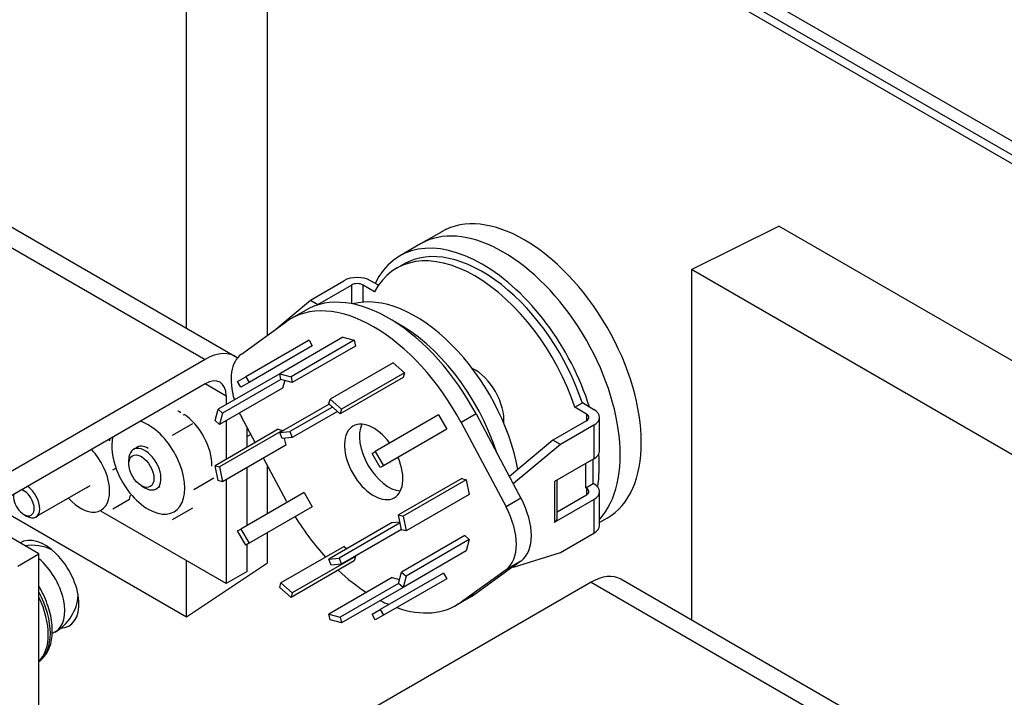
# Model space of a CAD drawing. Header units: inches. Extents: x 0 to 26.5, y 0 to 16.9.
# Tile 13 of 24: x 23.4 to 24.5, y 6.7 to 7.5. Entities that reach past the tile are written whole.
import ezdxf

# ---------------------------------------------------------------- set-up
doc = ezdxf.new("R2010")
doc.units = ezdxf.units.IN
doc.header["$LTSCALE"] = 0.5
doc.header["$MEASUREMENT"] = 0
doc.layers.add('AM_VIS', color=7, linetype='Continuous', lineweight=30)

msp = doc.modelspace()

# ---------------------------------------------------------------- linework, layer by layer
at = {"layer": 'AM_VIS', "color": 72}
for p, q in [((22.2625, 8.6528), (25.7627, 6.632)), ((22.2308, 8.6457), (25.731, 6.6249)), ((25.7393, 6.6297), (22.2391, 8.6505)), ((23.6707, 7.0091), (23.6667, 7.0068)), ((23.543, 6.9951), (23.5377, 6.9921)), ((23.5324, 6.9757), (23.5324, 6.9803)), ((23.5467, 6.9509), (23.5507, 6.9486)), ((23.5676, 6.9496), (23.5636, 6.9473))]:
    msp.add_line(p, q, dxfattribs=at)
at = {"layer": 'AM_VIS', "color": 52}
for p, q in [((23.6527, 7.0975), (22.1612, 7.9586)), ((23.077, 7.407), (23.619, 7.0941)), ((23.619, 7.0941), (23.0038, 6.7389)), ((23.0038, 6.7114), (23.619, 7.0666)), ((23.619, 7.0666), (23.6428, 7.0528)), ((23.6428, 7.0528), (23.6428, 7.0428)), ((23.6428, 7.0245), (23.6428, 6.9808)), ((23.6667, 6.9946), (23.6667, 7.0166)), ((23.6667, 6.9059), (23.6667, 6.9715)), ((23.6428, 6.9577), (23.6428, 6.84)), ((23.6428, 6.84), (23.5008, 6.922)), ((23.6667, 6.8538), (23.6667, 6.8843)), ((23.6667, 6.8538), (23.6428, 6.84)), ((25.5818, 5.9837), (24.0902, 6.8449)), ((24.0565, 6.8415), (23.4413, 6.4863)), ((24.0565, 6.8415), (24.2983, 6.7019))]:
    msp.add_line(p, q, dxfattribs=at)
at = {"layer": 'AM_VIS', "color": 31}
for p, q in [((23.6899, 7.1216), (23.6899, 7.5798)), ((23.5977, 7.1292), (23.5977, 7.5266)), ((24.1705, 7.1959), (24.2693, 7.2452)), ((24.9229, 6.8679), (24.2693, 7.2452)), ((23.8872, 7.2389), (23.8633, 7.2251)), ((23.8633, 7.2251), (23.8394, 7.2113)), ((24.1705, 7.1959), (24.1705, 6.7985)), ((24.8308, 6.8147), (24.1705, 7.1959)), ((23.6899, 6.9193), (23.6899, 6.9731)), ((23.4881, 6.9507), (23.4271, 6.9155)), ((23.3796, 6.9284), (23.5977, 6.8024)), ((23.4135, 6.9183), (23.4166, 6.9165)), ((24.0747, 6.9141), (24.0661, 6.9092)), ((23.6899, 6.8633), (23.6899, 6.8977)), ((23.5977, 6.8024), (23.5977, 6.866)), ((23.5977, 6.8024), (23.6899, 6.8633))]:
    msp.add_line(p, q, dxfattribs=at)
at = {"layer": 'AM_VIS', "color": 43}
for p, q in [((23.8361, 7.1975), (23.8446, 7.2024)), ((23.7384, 7.1614), (23.7763, 7.1833)), ((23.7469, 7.1565), (23.7848, 7.1784)), ((23.7848, 7.1784), (23.7848, 7.1572)), ((23.7981, 7.159), (23.7981, 7.1784)), ((23.8112, 7.1708), (23.7981, 7.1784)), ((23.8155, 7.1781), (23.8066, 7.1833)), ((23.6969, 7.1266), (23.7384, 7.1614)), ((23.7384, 7.1614), (23.7469, 7.1565)), ((23.7458, 7.1556), (23.7469, 7.1565)), ((23.7334, 7.1501), (23.7164, 7.1403)), ((23.6601, 7.1001), (23.7111, 7.1369)), ((23.7368, 7.1158), (23.6652, 7.0745)), ((23.7752, 7.1192), (23.7036, 7.0779)), ((23.788, 7.1158), (23.7164, 7.0745)), ((23.7368, 7.1158), (23.7405, 7.1093)), ((23.7752, 7.1192), (23.788, 7.1158)), ((23.788, 7.1158), (23.7893, 7.1091)), ((23.7405, 7.1093), (23.6689, 7.068)), ((23.7893, 7.1091), (23.7178, 7.0678)), ((23.8323, 7.0902), (23.7607, 7.0489)), ((23.8323, 7.0902), (23.8451, 7.0789)), ((23.7036, 7.0779), (23.6336, 7.0375)), ((23.7036, 7.0779), (23.7164, 7.0745)), ((23.7049, 7.0712), (23.7036, 7.0779)), ((23.8451, 7.0789), (23.7735, 7.0375)), ((23.8451, 7.0789), (23.8437, 7.0737)), ((23.7049, 7.0712), (23.6388, 7.033)), ((23.6558, 7.0691), (23.6652, 7.0745)), ((23.6596, 7.0626), (23.6558, 7.0691)), ((23.6689, 7.068), (23.6596, 7.0626)), ((23.6652, 7.0745), (23.6689, 7.068)), ((23.7178, 7.0678), (23.7049, 7.0712)), ((23.7092, 7.07), (23.7069, 7.0615)), ((23.7164, 7.0745), (23.7178, 7.0678)), ((23.8437, 7.0737), (23.7721, 7.0324)), ((23.7069, 7.0615), (23.6353, 7.0202)), ((23.7593, 7.0437), (23.7607, 7.0489)), ((23.7607, 7.0489), (23.7735, 7.0375)), ((24.0382, 7.0398), (24.0467, 7.0447)), ((24.0598, 7.0371), (24.0467, 7.0447)), ((23.6302, 7.0247), (23.6336, 7.0375)), ((23.6336, 7.0375), (23.6388, 7.033)), ((23.7596, 7.0435), (23.7036, 7.0112)), ((23.7634, 7.0401), (23.7151, 7.0123)), ((23.7691, 7.0351), (23.7178, 7.0054)), ((23.7721, 7.0324), (23.7593, 7.0437)), ((23.7735, 7.0375), (23.7721, 7.0324)), ((24.0513, 7.0322), (24.0382, 7.0398)), ((23.6353, 7.0202), (23.6302, 7.0247)), ((23.6388, 7.033), (23.6353, 7.0202)), ((23.6757, 6.9998), (23.6601, 7.0289)), ((23.8835, 7.0311), (23.8119, 6.9898)), ((23.8835, 7.0311), (23.8929, 7.0149)), ((23.9262, 7.0323), (23.9092, 7.0225)), ((23.9092, 7.0225), (23.9602, 6.9269)), ((23.9262, 7.0323), (23.968, 6.9538)), ((24.0513, 7.0245), (24.0134, 7.0026)), ((24.0513, 7.0322), (24.0513, 7.0245)), ((24.0661, 6.9901), (24.0661, 7.0284)), ((23.7018, 7.0149), (23.6302, 6.9735)), ((23.7069, 7.0135), (23.6353, 6.9722)), ((23.7018, 7.0149), (23.7069, 7.0135)), ((23.7036, 7.0112), (23.7151, 7.0123)), ((23.7063, 7.0044), (23.7036, 7.0112)), ((23.7069, 7.0135), (23.707, 7.0132)), ((23.7151, 7.0123), (23.7178, 7.0054)), ((23.8929, 7.0149), (23.8213, 6.9735)), ((24.0598, 7.0196), (24.0219, 6.9977)), ((24.0598, 7.0196), (24.0598, 6.9814)), ((23.7178, 7.0054), (23.7063, 7.0044)), ((23.7087, 7.0046), (23.7104, 6.9967)), ((24.0134, 7.0026), (23.964, 6.9613)), ((24.0219, 6.9977), (24.0134, 7.0026)), ((23.7104, 6.9967), (23.6388, 6.9554)), ((23.8082, 6.9876), (23.8119, 6.9898)), ((23.8119, 6.9898), (23.8213, 6.9735)), ((24.0219, 6.9977), (23.9688, 6.9533)), ((23.7111, 6.9333), (23.6851, 6.9821)), ((23.8175, 6.9714), (23.8082, 6.9876)), ((24.0598, 6.9814), (24.0152, 6.9556)), ((24.0591, 6.9533), (24.0591, 6.981)), ((23.6302, 6.9735), (23.6353, 6.9722)), ((23.6336, 6.9568), (23.6302, 6.9735)), ((23.6353, 6.9722), (23.6388, 6.9554)), ((23.8213, 6.9735), (23.8175, 6.9714)), ((24.0506, 6.9484), (24.0506, 6.9761)), ((23.6388, 6.9554), (23.6336, 6.9568)), ((23.9099, 6.9591), (23.8383, 6.9178)), ((23.915, 6.9577), (23.8434, 6.9164)), ((23.9099, 6.9591), (23.915, 6.9577)), ((23.915, 6.9577), (23.9185, 6.941)), ((24.0152, 6.9556), (24.0152, 6.9097)), ((24.018, 6.9135), (24.018, 6.9572)), ((23.9688, 6.9533), (23.968, 6.9538)), ((23.968, 6.9538), (23.9688, 6.9523)), ((23.9688, 6.9533), (23.9688, 6.9523)), ((23.9688, 6.9523), (23.9771, 6.9367)), ((24.0506, 6.9484), (24.0591, 6.9533)), ((24.0513, 6.948), (24.0506, 6.9484)), ((24.0513, 6.948), (24.0513, 6.9403)), ((24.0598, 6.9529), (24.0591, 6.9533)), ((24.0661, 6.9059), (24.0661, 6.9442)), ((23.7312, 6.9431), (23.6596, 6.9018)), ((23.7312, 6.9431), (23.7405, 6.9269)), ((23.9185, 6.941), (23.8469, 6.8996)), ((23.9771, 6.9367), (23.9602, 6.9269)), ((24.0152, 6.9097), (24.0598, 6.9354)), ((24.0513, 6.9403), (24.018, 6.9211)), ((24.0598, 6.9354), (24.0598, 6.8972)), ((23.7405, 6.9269), (23.6689, 6.8856)), ((23.8383, 6.9178), (23.8434, 6.9164)), ((23.8418, 6.901), (23.8383, 6.9178)), ((23.8434, 6.9164), (23.8469, 6.8996)), ((23.6558, 6.8996), (23.6596, 6.9018)), ((23.6652, 6.8834), (23.6558, 6.8996)), ((23.6596, 6.9018), (23.6689, 6.8856)), ((23.8309, 6.9091), (23.7593, 6.8677)), ((23.8402, 6.9088), (23.7708, 6.8687)), ((23.8417, 6.9013), (23.7735, 6.8619)), ((23.8309, 6.9091), (23.8399, 6.9099)), ((23.8469, 6.8996), (23.8418, 6.901)), ((23.9133, 6.8943), (23.8418, 6.853)), ((23.9185, 6.8898), (23.8469, 6.8484)), ((23.9133, 6.8943), (23.9185, 6.8898)), ((23.9185, 6.8898), (23.915, 6.877)), ((24.0219, 6.8753), (24.0598, 6.8972)), ((23.6689, 6.8856), (23.6652, 6.8834)), ((23.7765, 6.8821), (23.7049, 6.8408)), ((23.7765, 6.8821), (23.7796, 6.8794)), ((23.915, 6.877), (23.8434, 6.8356)), ((23.7893, 6.8707), (23.7178, 6.8294)), ((23.7593, 6.8677), (23.7708, 6.8687)), ((23.762, 6.8609), (23.7593, 6.8677)), ((23.7708, 6.8687), (23.7735, 6.8619)), ((23.7893, 6.8707), (23.788, 6.8656)), ((23.7891, 6.871), (23.7893, 6.8707)), ((23.9688, 6.8584), (24.0219, 6.8753)), ((23.788, 6.8656), (23.7164, 6.8243)), ((23.7735, 6.8619), (23.762, 6.8609)), ((23.9602, 6.8557), (23.9092, 6.819)), ((23.968, 6.8589), (23.9262, 6.8288)), ((23.9771, 6.8655), (23.9602, 6.8557)), ((23.9688, 6.8595), (23.968, 6.8589)), ((23.9688, 6.8584), (23.968, 6.8589)), ((23.9771, 6.8655), (23.9688, 6.8595)), ((23.9688, 6.8595), (23.9688, 6.8584)), ((23.8309, 6.8467), (23.7593, 6.8054)), ((23.8891, 6.8519), (23.8175, 6.8106)), ((23.8929, 6.8454), (23.8213, 6.8041)), ((23.8309, 6.8467), (23.8395, 6.8445)), ((23.8383, 6.8402), (23.8418, 6.853)), ((23.8418, 6.853), (23.8469, 6.8484)), ((23.8469, 6.8484), (23.8434, 6.8356)), ((23.8891, 6.8519), (23.8929, 6.8454)), ((23.7036, 6.8356), (23.7049, 6.8408)), ((23.7164, 6.8243), (23.7036, 6.8356)), ((23.7049, 6.8408), (23.7178, 6.8294)), ((23.8383, 6.8402), (23.7721, 6.802)), ((23.8434, 6.8356), (23.7735, 6.7953)), ((23.8434, 6.8356), (23.8383, 6.8402)), ((23.7178, 6.8294), (23.7164, 6.8243)), ((23.9209, 6.8253), (23.9039, 6.8155)), ((23.9262, 6.8288), (23.9092, 6.819)), ((23.8082, 6.8052), (23.8175, 6.8106)), ((23.8175, 6.8106), (23.8213, 6.8041)), ((23.7607, 6.7987), (23.7593, 6.8054)), ((23.7593, 6.8054), (23.7721, 6.802)), ((23.7735, 6.7953), (23.7607, 6.7987)), ((23.7721, 6.802), (23.7735, 6.7953)), ((23.8119, 6.7987), (23.8082, 6.8052)), ((23.8213, 6.8041), (23.8119, 6.7987))]:
    msp.add_line(p, q, dxfattribs=at)
at = {"layer": 'AM_VIS', "color": 73}
for p, q in [((23.5904, 7.0338), (23.5909, 7.0341)), ((23.5909, 7.0335), (23.5909, 7.0341)), ((23.5941, 7.0312), (23.595, 7.0318))]:
    msp.add_line(p, q, dxfattribs=at)
at = {"layer": 'AM_VIS', "color": 33}
for p, q in [((23.5821, 7.0083), (23.605, 7.0214)), ((23.5104, 7.0019), (23.5115, 7.0045)), ((23.6061, 6.9466), (23.6289, 6.9598)), ((23.5821, 6.9126), (23.605, 6.9258))]:
    msp.add_line(p, q, dxfattribs=at)
at = {"layer": 'AM_VIS', "color": 210}
for p, q in [((23.5142, 6.9688), (23.5179, 6.9709)), ((23.5142, 6.9246), (23.5333, 6.9356)), ((23.5333, 6.9356), (23.5344, 6.9401))]:
    msp.add_line(p, q, dxfattribs=at)
at = {"layer": 'AM_VIS', "color": 161}
for p, q in [((23.4305, 6.8736), (23.3853, 6.8997)), ((23.4067, 6.8598), (23.4305, 6.8736)), ((23.4305, 6.3033), (23.4305, 6.8736))]:
    msp.add_line(p, q, dxfattribs=at)
at = {"layer": 'AM_VIS', "color": 240}
msp.add_line((23.4489, 6.7851), (23.4457, 6.7832), dxfattribs=at)
for start, end in [(64.4353, 98.7734), (300, 355.5647)]:
    msp.add_arc((23.4226, 6.8307), 0.0527, start, end, dxfattribs=at)
at = {"layer": 'AM_VIS', "color": 31}
for centre, major_axis, start_param, end_param in [((23.9809, 7.0765), (-0.0938, 0.1624), 3.141593, 6.283185), ((23.957, 7.0627), (-0.0938, 0.1624), 3.321496, 6.283185), ((23.957, 7.0627), (-0.0938, 0.1624), 3.321496, 6.283185), ((23.9332, 7.0489), (-0.0938, 0.1624), 4.338508, 6.657067), ((23.9332, 7.0489), (-0.0938, 0.1624), 3.769194, 4.018109), ((23.4135, 6.9318), (-0.0083, 0.0143), 0.564501, 5.718684), ((23.4166, 6.9336), (-0.0105, 0.0182), 2.356194, 5.438297)]:
    msp.add_ellipse(centre, major_axis=major_axis, ratio=0.57735, start_param=start_param, end_param=end_param, dxfattribs=at)
at = {"layer": 'AM_VIS', "color": 43}
for centre, major_axis, start_param, end_param in [((23.9247, 7.0441), (-0.0886, 0.1534), 4.364054, 6.63152), ((23.9332, 7.0489), (-0.0886, 0.1534), 4.364054, 6.283185), ((23.7914, 7.1746), (-0.0214, 0), 3.926991, 5.497787), ((23.7914, 7.1746), (-0.00937, 0), 3.926991, 5.497787), ((23.8271, 6.9877), (-0.0938, 0.1624), 4.654055, 6.283185), ((23.8573, 7.0052), (-0.0844, 0.1461), 4.155627, 6.134407), ((23.8101, 6.9779), (-0.0938, 0.1624), 4.654055, 6.341519), ((23.8404, 6.9954), (-0.0844, 0.1461), 4.350379, 5.551905), ((23.6948, 7.0445), (-0.0328, 0.0568), 0.058334, 1.187835), ((23.9247, 7.0441), (-0.0234, 0.0406), 3.841456, 5.583322), ((23.6948, 7.0445), (-0.0328, 0.0568), 1.438576, 1.512463), ((24.0447, 7.0284), (-0.0214, 0), 2.356194, 3.926991), ((23.8101, 6.9779), (-0.0234, 0.0406), 4.913747, 10.794216), ((24.0447, 7.0284), (-0.00937, 0), 2.356194, 3.926991), ((23.8271, 6.9877), (-0.0234, 0.0406), 0.370454, 2.771139), ((24.0447, 6.9901), (-0.0214, 0), 2.356194, 3.141593), ((24.0447, 6.9442), (-0.00937, 0), 2.356194, 3.926991), ((24.0447, 6.9442), (-0.0214, 0), 2.356194, 3.926991), ((23.8101, 6.9779), (-0.0938, 0.1624), 1.512463, 1.520775), ((23.9425, 6.9211), (-0.0328, 0.0568), 3.199926, 4.654055), ((23.9255, 6.9113), (-0.0328, 0.0568), 3.199926, 4.654055), ((23.8101, 6.9779), (-0.0938, 0.1624), 1.620817, 1.931517), ((24.0086, 6.9135), (-0.00937, 0), 2.356194, 3.141593), ((24.0447, 6.9059), (-0.0214, 0), 2.356194, 3.141593), ((23.8101, 6.9779), (-0.0938, 0.1624), 2.048286, 2.29338), ((23.8271, 6.9877), (-0.0938, 0.1624), 3.141593, 3.199926), ((23.8101, 6.9779), (-0.0938, 0.1624), 2.412781, 2.485694), ((23.8101, 6.9779), (-0.0938, 0.1624), 2.554401, 3.199926)]:
    msp.add_ellipse(centre, major_axis=major_axis, ratio=0.57735, start_param=start_param, end_param=end_param, dxfattribs=at)
at = {"layer": 'AM_VIS', "color": 52}
for centre, major_axis, start_param, end_param in [((23.619, 7.039), (0.0338, 0.0585), 6.198902, 7.068583), ((23.619, 7.039), (0.0169, 0.0292), 5.497787, 7.068583), ((24.0565, 6.7864), (0.0338, 0.0585), 0, 0.785398)]:
    msp.add_ellipse(centre, major_axis=major_axis, ratio=0.57735, start_param=start_param, end_param=end_param, dxfattribs=at)
at = {"layer": 'AM_VIS', "color": 73}
for start_param, end_param in [(5.559115, 5.652273), (3.880783, 5.43646)]:
    msp.add_ellipse((23.593, 6.9943), major_axis=(-0.0237, 0.0411), ratio=0.57735, start_param=start_param, end_param=end_param, dxfattribs=at)
at = {"layer": 'AM_VIS', "color": 33}
for major_axis, start_param, end_param in [((-0.0293, 0.0507), 5.497787, 5.721325), ((-0.0293, 0.0507), 4.45059, 5.497787), ((-0.0293, 0.0507), 0.56186, 1.308997), ((-0.0129, 0.0224), 5.494164, 6.384461), ((-0.0293, 0.0507), 1.308997, 2.356194), ((-0.0293, 0.0507), 3.403392, 4.45059), ((-0.0293, 0.0507), 2.356194, 3.403392)]:
    msp.add_ellipse((23.5545, 6.9721), major_axis=major_axis, ratio=0.57735, start_param=start_param, end_param=end_param, dxfattribs=at)
at = {"layer": 'AM_VIS', "color": 210}
for major_axis, start_param, end_param in [((-0.0234, 0.0406), 4.974188, 5.113371), ((-0.0234, 0.0406), 3.926991, 4.974188), ((-0.0083, 0.0145), 3.069145, 3.214041), ((-0.0234, 0.0406), 2.879793, 3.926991), ((-0.0234, 0.0406), 1.933781, 2.879793)]:
    msp.add_ellipse((23.4776, 6.9638), major_axis=major_axis, ratio=0.57735, start_param=start_param, end_param=end_param, dxfattribs=at)
at = {"layer": 'AM_VIS', "color": 72}
for centre, major_axis, start_param, end_param in [((23.5507, 6.9697), (-0.0129, 0.0224), 2.356194, 7.068583), ((23.5467, 6.9674), (-0.0101, 0.0175), 3.926991, 10.210176), ((23.4373, 6.8392), (-0.0273, 0.0473), 2.836905, 6.318162)]:
    msp.add_ellipse(centre, major_axis=major_axis, ratio=0.57735, start_param=start_param, end_param=end_param, dxfattribs=at)
at = {"layer": 'AM_VIS', "color": 240}
for centre, major_axis, start_param, end_param in [((23.4226, 6.8307), (-0.0263, 0.0456), 3.141593, 5.283263), ((23.3922, 6.8132), (-0.0363, 0.0628), 3.198688, 4.655294), ((23.3899, 6.8118), (-0.0363, 0.0628), 3.270387, 4.583594)]:
    msp.add_ellipse(centre, major_axis=major_axis, ratio=0.57735, start_param=start_param, end_param=end_param, dxfattribs=at)
msp.add_open_spline([(23.4305, 6.7516), (23.4336, 6.7537), (23.4362, 6.7564), (23.4412, 6.7637), (23.4432, 6.7685), (23.4457, 6.7797), (23.446, 6.7861), (23.4449, 6.7997), (23.4434, 6.8069), (23.4386, 6.8213), (23.4355, 6.8284), (23.4313, 6.8357), (23.4309, 6.8364), (23.4305, 6.837)], degree=3, knots=[2.403284, 2.403284, 2.403284, 2.403284, 2.624195, 2.624195, 2.915688, 2.915688, 3.243878, 3.243878, 3.581587, 3.581587, 3.91679, 3.91679, 3.947927, 3.947927, 3.947927, 3.947927], dxfattribs=at)

doc.saveas('drawing.dxf')
